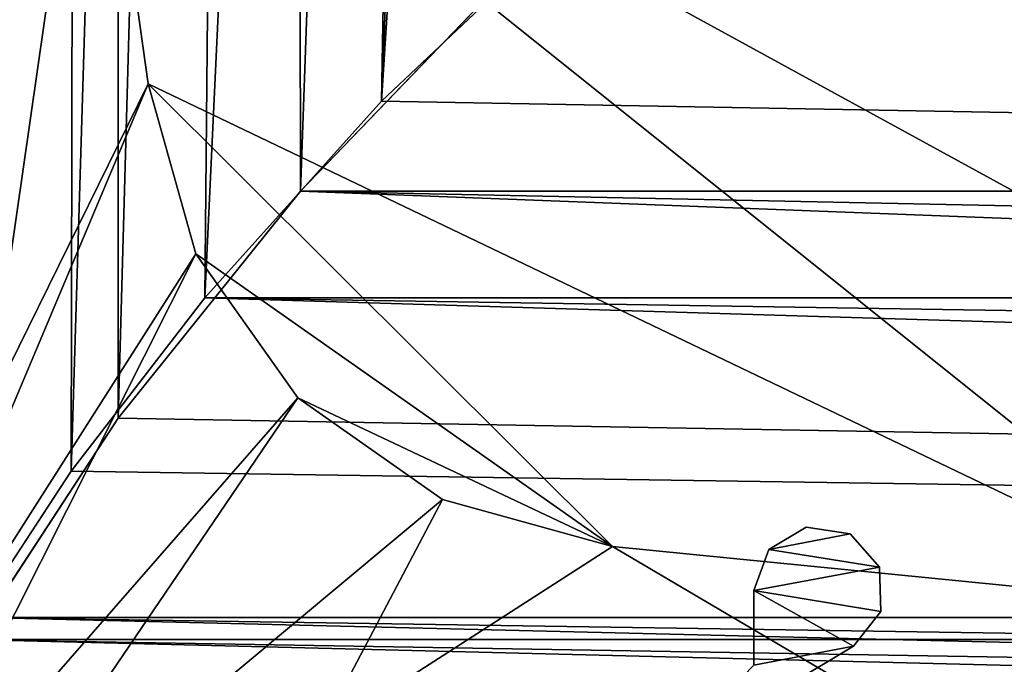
# Model space of a CAD drawing. Header units: metres. Extents: x -1004 to 0, y -708 to 0.
# Tile 4 of 99: x -937 to -861, y -632 to -582. Entities that reach past the tile are written whole.
import ezdxf

# ---------------------------------------------------------------- set-up
doc = ezdxf.new("R2010")
doc.units = ezdxf.units.M

msp = doc.modelspace()

# ---------------------------------------------------------------- linework, layer by layer
at = {"layer": 'top0123410'}
for points in [[(-942.551392, -80.844612, 2094.340576), (-941.610657, -629.733337, 2096.331055), (-932.131714, -108.310623, 2112.649414)], [(-939.832214, -84.262329, 2093.132324), (-929.595459, -111.251724, 2111.123535), (-939.555481, -628.053528, 2093.727783)], [(-941.610657, -629.733337, 2096.331055), (-933.138916, -616.819275, 2111.159668), (-932.131714, -108.310623, 2112.649414)], [(-932.131714, -108.310623, 2112.649414), (-933.138916, -616.819275, 2111.159668), (-918.45813, -133.342072, 2129.335449)], [(-929.595459, -111.251724, 2111.123535), (-929.521118, -612.724854, 2111.231445), (-939.555481, -628.053528, 2093.727783)], [(-929.595459, -111.251724, 2111.123535), (-916.262817, -135.652328, 2127.388916), (-929.521118, -612.724854, 2111.231445)], [(-933.138916, -616.819275, 2111.159668), (-922.863647, -603.50061, 2124.563965), (-918.45813, -133.342072, 2129.335449)], [(-918.45813, -133.342072, 2129.335449), (-922.863647, -603.50061, 2124.563965), (-901.799438, -155.053757, 2143.80835)], [(-916.262817, -135.652328, 2127.388916), (-915.533691, -595.288696, 2128.133789), (-929.521118, -612.724854, 2111.231445)], [(-916.262817, -135.652328, 2127.388916), (-899.966553, -156.892273, 2141.547363), (-915.533691, -595.288696, 2128.133789)], [(-922.863647, -603.50061, 2124.563965), (-909.2995, -588.380432, 2137.897949), (-901.799438, -155.053757, 2143.80835)], [(-901.799438, -155.053757, 2143.80835), (-909.2995, -588.380432, 2137.897949), (-892.532837, -164.3479, 2150.003662)], [(-899.966553, -156.892273, 2141.547363), (-900.214172, -579.368164, 2141.365967), (-915.533691, -595.288696, 2128.133789)], [(-909.2995, -588.380432, 2137.897949), (-882.837769, -172.413788, 2155.380371), (-892.532837, -164.3479, 2150.003662)], [(-909.2995, -588.380432, 2137.897949), (-893.62793, -573.584229, 2149.328857), (-882.837769, -172.413788, 2155.380371)], [(-81.185715, -603.50061, 2124.563965), (-893.62793, -573.584229, 2149.328857), (-909.2995, -588.380432, 2137.897949)], [(-81.185715, -603.50061, 2124.563965), (-94.749847, -588.380432, 2137.897949), (-893.62793, -573.584229, 2149.328857)], [(-94.749847, -588.380432, 2137.897949), (-110.421417, -573.584229, 2149.328857), (-893.62793, -573.584229, 2149.328857)], [(-915.533691, -595.288696, 2128.133789), (-900.214172, -579.368164, 2141.365967), (-88.515694, -595.288635, 2128.133789)], [(-900.214172, -579.368164, 2141.365967), (-103.835175, -579.368164, 2141.365967), (-88.515694, -595.288635, 2128.133789)], [(-922.863647, -603.50061, 2124.563965), (-81.185715, -603.50061, 2124.563965), (-909.2995, -588.380432, 2137.897949)], [(-929.521118, -612.724854, 2111.231445), (-915.533691, -595.288696, 2128.133789), (-64.493912, -628.053528, 2093.727783)], [(-915.533691, -595.288696, 2128.133789), (-88.515694, -595.288635, 2128.133789), (-74.528259, -612.724854, 2111.231445)], [(-64.493912, -628.053528, 2093.727783), (-915.533691, -595.288696, 2128.133789), (-74.528259, -612.724854, 2111.231445)], [(-62.438725, -629.733337, 2096.331055), (-922.863647, -603.50061, 2124.563965), (-933.138916, -616.819275, 2111.159668)], [(-62.438725, -629.733337, 2096.331055), (-70.910439, -616.819275, 2111.159668), (-922.863647, -603.50061, 2124.563965)], [(-70.910439, -616.819275, 2111.159668), (-81.185715, -603.50061, 2124.563965), (-922.863647, -603.50061, 2124.563965)], [(-939.555481, -628.053528, 2093.727783), (-929.521118, -612.724854, 2111.231445), (-64.493912, -628.053528, 2093.727783)], [(-941.610657, -629.733337, 2096.331055), (-62.438725, -629.733337, 2096.331055), (-933.138916, -616.819275, 2111.159668)], [(-946.368103, -641.664001, 2075.415039), (-939.555481, -628.053528, 2093.727783), (-54.193558, -649.662598, 2063.023682)], [(-54.193558, -649.662598, 2063.023682), (-939.555481, -628.053528, 2093.727783), (-57.681248, -641.664001, 2075.415039)], [(-939.555481, -628.053528, 2093.727783), (-64.493912, -628.053528, 2093.727783), (-57.681248, -641.664001, 2075.415039)], [(-51.722702, -651.754395, 2065.279785), (-941.610657, -629.733337, 2096.331055), (-949.265869, -644.735474, 2076.154297)], [(-51.722702, -651.754395, 2065.279785), (-54.78347, -644.735474, 2076.154297), (-941.610657, -629.733337, 2096.331055)], [(-54.78347, -644.735474, 2076.154297), (-62.438725, -629.733337, 2096.331055), (-941.610657, -629.733337, 2096.331055)]]:
    msp.add_3dface(points, dxfattribs=at)
at = {"layer": 'top0123418'}
for points in [[(-879.536377, -622.830261, 1035.889648), (-876.669495, -621.115173, 1035.889648), (-873.297058, -621.623413, 1035.889648)], [(-879.536377, -622.830261, 1188.889648), (-876.669495, -621.115173, 1188.889648), (-879.536377, -622.830261, 1035.889648)], [(-876.669495, -621.115173, 1188.889648), (-876.669495, -621.115173, 1035.889648), (-879.536377, -622.830261, 1035.889648)], [(-879.536377, -622.830261, 1188.889648), (-873.297058, -621.623413, 1188.889648), (-876.669495, -621.115173, 1188.889648)], [(-879.536377, -622.830261, 1035.889648), (-873.297058, -621.623413, 1035.889648), (-871.035828, -624.173279, 1035.889648)], [(-871.035828, -624.173279, 1188.889648), (-873.297058, -621.623413, 1188.889648), (-879.536377, -622.830261, 1188.889648)], [(-876.669495, -621.115173, 1188.889648), (-873.297058, -621.623413, 1188.889648), (-876.669495, -621.115173, 1035.889648)], [(-873.297058, -621.623413, 1188.889648), (-873.297058, -621.623413, 1035.889648), (-876.669495, -621.115173, 1035.889648)], [(-873.297058, -621.623413, 1188.889648), (-871.035828, -624.173279, 1188.889648), (-873.297058, -621.623413, 1035.889648)], [(-871.035828, -624.173279, 1188.889648), (-871.035828, -624.173279, 1035.889648), (-873.297058, -621.623413, 1035.889648)], [(-880.683228, -625.968079, 1035.889648), (-879.536377, -622.830261, 1035.889648), (-871.035828, -624.173279, 1035.889648)], [(-880.683228, -625.968079, 1188.889648), (-879.536377, -622.830261, 1188.889648), (-880.683228, -625.968079, 1035.889648)], [(-879.536377, -622.830261, 1188.889648), (-879.536377, -622.830261, 1035.889648), (-880.683228, -625.968079, 1035.889648)], [(-880.683228, -625.968079, 1188.889648), (-871.035828, -624.173279, 1188.889648), (-879.536377, -622.830261, 1188.889648)], [(-871.035828, -624.173279, 1035.889648), (-870.93457, -627.581421, 1035.889648), (-880.683228, -625.968079, 1035.889648)], [(-880.683228, -625.968079, 1188.889648), (-870.93457, -627.581421, 1188.889648), (-871.035828, -624.173279, 1188.889648)], [(-871.035828, -624.173279, 1188.889648), (-870.93457, -627.581421, 1188.889648), (-871.035828, -624.173279, 1035.889648)], [(-870.93457, -627.581421, 1188.889648), (-870.93457, -627.581421, 1035.889648), (-871.035828, -624.173279, 1035.889648)], [(-880.683228, -625.968079, 1035.889648), (-873.041016, -630.261658, 1035.889648), (-880.683533, -631.705139, 1035.889648)], [(-880.683533, -631.705139, 1188.889648), (-880.683228, -625.968079, 1188.889648), (-880.683533, -631.705139, 1035.889648)], [(-880.683228, -625.968079, 1188.889648), (-880.683228, -625.968079, 1035.889648), (-880.683533, -631.705139, 1035.889648)], [(-880.683533, -631.705139, 1188.889648), (-873.041016, -630.261658, 1188.889648), (-880.683228, -625.968079, 1188.889648)], [(-870.93457, -627.581421, 1035.889648), (-873.041016, -630.261658, 1035.889648), (-880.683228, -625.968079, 1035.889648)], [(-873.041016, -630.261658, 1188.889648), (-870.93457, -627.581421, 1188.889648), (-880.683228, -625.968079, 1188.889648)], [(-870.93457, -627.581421, 1188.889648), (-873.041016, -630.261658, 1188.889648), (-870.93457, -627.581421, 1035.889648)], [(-873.041016, -630.261658, 1188.889648), (-873.041016, -630.261658, 1035.889648), (-870.93457, -627.581421, 1035.889648)], [(-873.041016, -630.261658, 1035.889648), (-887.901245, -639.173279, 1035.889648), (-880.683533, -631.705139, 1035.889648)], [(-873.041016, -630.261658, 1035.889648), (-873.041016, -630.261658, 1188.889648), (-887.901245, -639.173279, 1035.889648)], [(-873.041016, -630.261658, 1188.889648), (-887.901245, -639.173279, 1188.889648), (-887.901245, -639.173279, 1035.889648)], [(-887.901245, -639.173279, 1188.889648), (-873.041016, -630.261658, 1188.889648), (-880.683533, -631.705139, 1188.889648)]]:
    msp.add_3dface(points, dxfattribs=at)
at = {"layer": 'top0123459'}
for points in [[(-10, -10, 90), (-787.024658, -653.266907, 90), (-994.049377, -10, 90)], [(-787.024658, -653.266907, 90), (-994.049377, -694.05426, 90), (-994.049377, -10, 90)], [(-931.491699, -556.560425, 108.623322), (-794.39978, -631.589539, 107.313683), (-563.40802, -548.786743, 108.75901)], [(-931.491699, -556.560425, 108.623322), (-941.621277, -578.895264, 135.841492), (-939.490417, -611.939941, 135.575394)], [(-927.229858, -587.049438, 108.091133), (-931.491699, -556.560425, 108.623322), (-939.490417, -611.939941, 135.575394)], [(-794.39978, -631.589539, 107.313683), (-931.491699, -556.560425, 108.623322), (-843.000427, -627.41449, 107.386559)], [(-931.491699, -556.560425, 108.623322), (-927.229858, -587.049438, 108.091133), (-843.000427, -627.41449, 107.386559)], [(-923.566284, -600.113647, 107.863098), (-927.229858, -587.049438, 108.091133), (-950.614685, -642.542236, 163.059708)], [(-950.614685, -642.542236, 163.059708), (-927.229858, -587.049438, 108.091133), (-939.490417, -611.939941, 135.575394)], [(-843.000427, -627.41449, 107.386559), (-927.229858, -587.049438, 108.091133), (-891.541809, -622.599121, 107.470612)], [(-927.229858, -587.049438, 108.091133), (-923.566284, -600.113647, 107.863098), (-891.541809, -622.599121, 107.470612)], [(-947.379272, -647.384338, 163.059708), (-923.566284, -600.113647, 107.863098), (-950.614685, -642.542236, 163.059708)], [(-915.726074, -611.1875, 107.6698), (-923.566284, -600.113647, 107.863098), (-947.379272, -647.384338, 163.059708)], [(-891.541809, -622.599121, 107.470612), (-923.566284, -600.113647, 107.863098), (-915.726074, -611.1875, 107.6698)], [(-942.537109, -650.619812, 163.059708), (-915.726074, -611.1875, 107.6698), (-947.379272, -647.384338, 163.059708)], [(-942.537109, -650.619812, 163.059708), (-904.618408, -618.98175, 107.533752), (-915.726074, -611.1875, 107.6698)], [(-915.726074, -611.1875, 107.6698), (-904.618408, -618.98175, 107.533752), (-891.541809, -622.599121, 107.470612)], [(-914.183655, -637.17749, 135.265106), (-904.618408, -618.98175, 107.533752), (-942.537109, -650.619812, 163.059708)], [(-914.183655, -637.17749, 135.265106), (-891.541809, -622.599121, 107.470612), (-904.618408, -618.98175, 107.533752)], [(-862.737915, -639.585205, 135.223099), (-891.541809, -622.599121, 107.470612), (-914.183655, -637.17749, 135.265106)], [(-843.000427, -627.41449, 107.386559), (-891.541809, -622.599121, 107.470612), (-862.737915, -639.585205, 135.223099)], [(-811.262512, -641.672729, 135.186676), (-843.000427, -627.41449, 107.386559), (-862.737915, -639.585205, 135.223099)]]:
    msp.add_3dface(points, dxfattribs=at)

doc.saveas('drawing.dxf')
